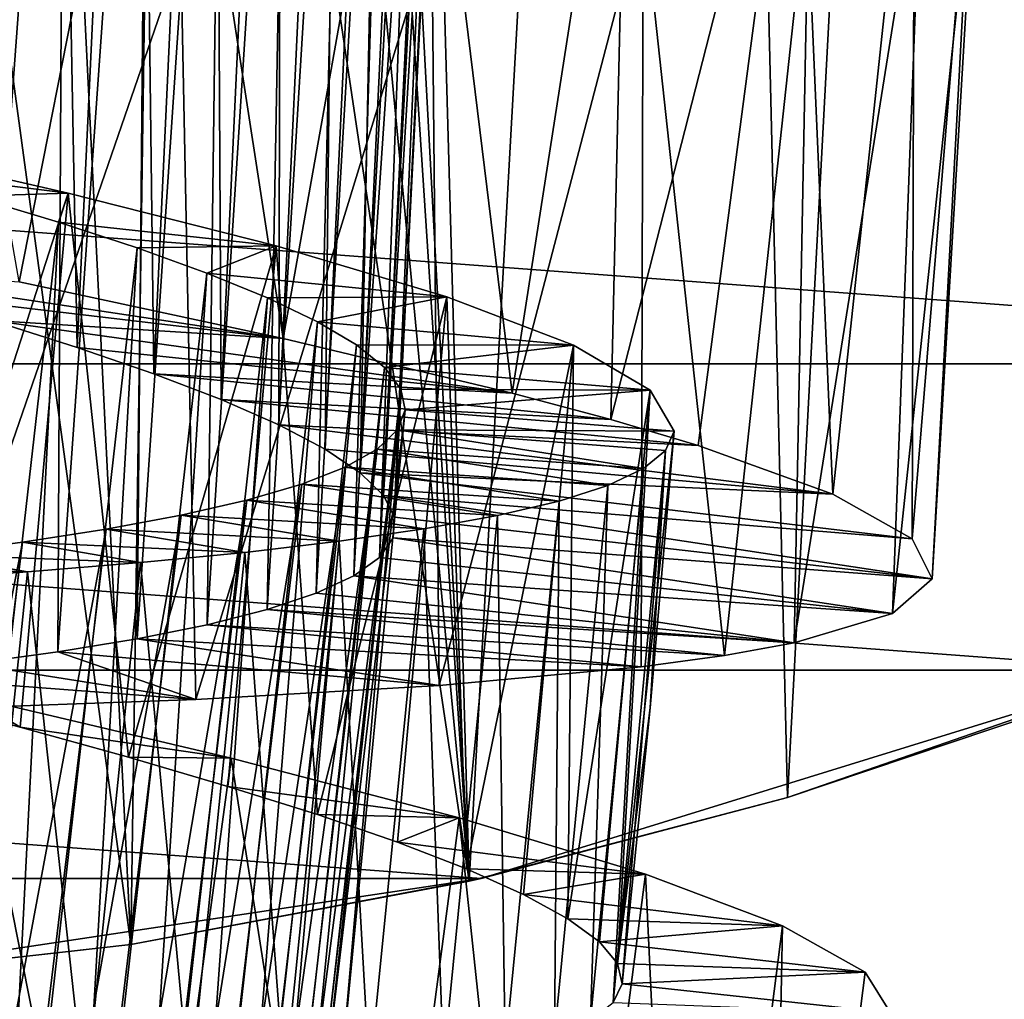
# Model space of a CAD drawing. Header units: millimetres. Extents: x -223 to 138, y -45 to 391.
# Tile 199 of 256: x -172.38 to -168, y 128.99 to 133.34. Entities that reach past the tile are written whole.
import ezdxf

# ---------------------------------------------------------------- set-up
doc = ezdxf.new("R2010")
doc.units = ezdxf.units.MM
doc.header["$LTSCALE"] = 65.185185
for name, color, linetype in [('564', 7, 'CONTINUOUS'), ('568', 7, 'CONTINUOUS'), ('571', 7, 'CONTINUOUS'), ('599', 7, 'CONTINUOUS'), ('618', 7, 'CONTINUOUS'), ('619', 7, 'CONTINUOUS'), ('620', 7, 'CONTINUOUS'), ('625', 7, 'CONTINUOUS'), ('626', 7, 'CONTINUOUS'), ('627', 7, 'CONTINUOUS'), ('628', 7, 'CONTINUOUS'), ('629', 7, 'CONTINUOUS'), ('630', 7, 'CONTINUOUS')]:
    doc.layers.add(name, color=color, linetype=linetype)

msp = doc.modelspace()

# ---------------------------------------------------------------- linework, layer by layer
at = {"layer": '564', "color": 7, "linetype": 'CONTINUOUS', "true_color": 0xaaaaaa}
for points in [[(-185.5002, 131.8136, -73.5), (-188.0935, 133.5817, -73.5), (-164.4998, 131.8136, -73.5), (-185.5002, 131.8136, -73.5)], [(-164.4998, 131.8136, -73.5), (-188.0935, 133.5817, -73.5), (-161.9065, 133.5817, -73.5), (-164.4998, 131.8136, -73.5)], [(-182.6723, 130.4517, -73.5), (-185.5002, 131.8136, -73.5), (-167.3277, 130.4517, -73.5), (-182.6723, 130.4517, -73.5)], [(-167.3277, 130.4517, -73.5), (-185.5002, 131.8136, -73.5), (-164.4998, 131.8136, -73.5), (-167.3277, 130.4517, -73.5)], [(-179.673, 129.5265, -73.5), (-182.6723, 130.4517, -73.5), (-170.327, 129.5265, -73.5), (-179.673, 129.5265, -73.5)], [(-170.327, 129.5265, -73.5), (-182.6723, 130.4517, -73.5), (-167.3277, 130.4517, -73.5), (-170.327, 129.5265, -73.5)], [(-173.4306, 129.0587, -73.5), (-179.673, 129.5265, -73.5), (-170.327, 129.5265, -73.5), (-173.4306, 129.0587, -73.5)]]:
    msp.add_3dface(points, dxfattribs=at)
at = {"layer": '568', "color": 7, "linetype": 'CONTINUOUS', "true_color": 0xaaaaaa}
for points in [[(-170.327, 129.5265, -73.5), (-167.3277, 130.4517, -73.5), (-168.9639, 129.8862, -47.9942), (-170.327, 129.5265, -73.5)], [(-168.9639, 129.8862, -47.9942), (-167.3277, 130.4517, -73.5), (-167.6936, 130.312, -46.8645), (-168.9639, 129.8862, -47.9942)], [(-170.3808, 129.5143, -48.8804), (-170.327, 129.5265, -73.5), (-168.9639, 129.8862, -47.9942), (-170.3808, 129.5143, -48.8804)], [(-173.4306, 129.0587, -73.5), (-170.327, 129.5265, -73.5), (-171.8846, 129.2324, -49.507), (-173.4306, 129.0587, -73.5)], [(-171.8846, 129.2324, -49.507), (-170.327, 129.5265, -73.5), (-170.3808, 129.5143, -48.8804), (-171.8846, 129.2324, -49.507)], [(-173.4332, 129.0585, -49.8776), (-173.4306, 129.0587, -73.5), (-171.8846, 129.2324, -49.507), (-173.4332, 129.0585, -49.8776)]]:
    msp.add_3dface(points, dxfattribs=at)
at = {"layer": '571', "color": 7, "linetype": 'CONTINUOUS', "true_color": 0xaaaaaa}
for points in [[(-170.3808, 129.5143, -48.8804), (-170.8841, 147.3721, -49.5), (-171, 141, -49.4164), (-170.3808, 129.5143, -48.8804)], [(-170.8841, 147.3721, -49.5), (-170.3808, 129.5143, -48.8804), (-169.383, 147.3721, -48.6971), (-170.8841, 147.3721, -49.5)], [(-170.3808, 129.5143, -48.8804), (-168.9639, 129.8862, -47.9942), (-169.383, 147.3721, -48.6971), (-170.3808, 129.5143, -48.8804)], [(-169.383, 147.3721, -48.6971), (-168.9639, 129.8862, -47.9942), (-168.0337, 147.3721, -47.6591), (-169.383, 147.3721, -48.6971)], [(-168.9639, 129.8862, -47.9942), (-167.6936, 130.312, -46.8645), (-168.0337, 147.3721, -47.6591), (-168.9639, 129.8862, -47.9942)], [(-168.0337, 147.3721, -47.6591), (-167.6936, 130.312, -46.8645), (-166.8728, 147.3721, -46.4141), (-168.0337, 147.3721, -47.6591)], [(-170.3808, 129.5143, -48.8804), (-171, 141, -49.4164), (-171.0819, 140.1945, -49.434), (-170.3808, 129.5143, -48.8804)], [(-171.3303, 139.4085, -49.5172), (-170.3808, 129.5143, -48.8804), (-171.0819, 140.1945, -49.434), (-171.3303, 139.4085, -49.5172)], [(-171.7474, 138.6718, -49.6527), (-170.3808, 129.5143, -48.8804), (-171.3303, 139.4085, -49.5172), (-171.7474, 138.6718, -49.6527)], [(-172.3207, 138.0299, -49.8145), (-171.8846, 129.2324, -49.507), (-171.7474, 138.6718, -49.6527), (-172.3207, 138.0299, -49.8145)], [(-171.8846, 129.2324, -49.507), (-170.3808, 129.5143, -48.8804), (-171.7474, 138.6718, -49.6527), (-171.8846, 129.2324, -49.507)], [(-173.0147, 137.5274, -49.9682), (-171.8846, 129.2324, -49.507), (-172.3207, 138.0299, -49.8145), (-173.0147, 137.5274, -49.9682)], [(-173.4332, 129.0585, -49.8776), (-171.8846, 129.2324, -49.507), (-173.0147, 137.5274, -49.9682), (-173.4332, 129.0585, -49.8776)]]:
    msp.add_3dface(points, dxfattribs=at)
at = {"layer": '599', "color": 7, "linetype": 'CONTINUOUS', "true_color": 0xaaaaaa}
msp.add_3dface([(-169.6992, 129.058, -40), (-169.7392, 128.9743, -39.4063), (-168.5062, 128.9287, -40), (-169.6992, 129.058, -40)], dxfattribs=at)
at = {"layer": '618', "color": 7, "linetype": 'CONTINUOUS', "true_color": 0xaaaaaa}
for points in [[(-170.9448, 128.7143, -40), (-171.3645, 125.7447, -39.5005), (-170.665, 131.6088, -40), (-170.9448, 128.7143, -40)], [(-170.665, 131.6088, -40), (-171.3645, 125.7447, -39.5005), (-170.6996, 131.5197, -39.5005), (-170.665, 131.6088, -40)], [(-171.3645, 125.7447, -39.5005), (-171.4595, 125.6658, -39.0034), (-170.6996, 131.5197, -39.5005), (-171.3645, 125.7447, -39.5005)], [(-170.6996, 131.5197, -39.5005), (-171.4595, 125.6658, -39.0034), (-170.7889, 131.4345, -39.0034), (-170.6996, 131.5197, -39.5005)], [(-171.4595, 125.6658, -39.0034), (-171.6071, 125.5953, -38.5195), (-170.7889, 131.4345, -39.0034), (-171.4595, 125.6658, -39.0034)], [(-170.7889, 131.4345, -39.0034), (-171.6071, 125.5953, -38.5195), (-170.9313, 131.3541, -38.5195), (-170.7889, 131.4345, -39.0034)], [(-171.6071, 125.5953, -38.5195), (-171.8054, 125.5333, -38.0549), (-170.9313, 131.3541, -38.5195), (-171.6071, 125.5953, -38.5195)], [(-170.9313, 131.3541, -38.5195), (-171.8054, 125.5333, -38.0549), (-171.1249, 131.2786, -38.0549), (-170.9313, 131.3541, -38.5195)], [(-171.8054, 125.5333, -38.0549), (-172.0538, 125.4791, -37.6119), (-171.1249, 131.2786, -38.0549), (-171.8054, 125.5333, -38.0549)], [(-171.1249, 131.2786, -38.0549), (-172.0538, 125.4791, -37.6119), (-171.369, 131.2075, -37.6119), (-171.1249, 131.2786, -38.0549)], [(-172.0538, 125.4791, -37.6119), (-172.3492, 125.4325, -37.1962), (-171.369, 131.2075, -37.6119), (-172.0538, 125.4791, -37.6119)], [(-171.369, 131.2075, -37.6119), (-172.3492, 125.4325, -37.1962), (-171.6605, 131.1407, -37.1962), (-171.369, 131.2075, -37.6119)], [(-172.3492, 125.4325, -37.1962), (-172.6863, 125.3934, -36.8154), (-171.6605, 131.1407, -37.1962), (-172.3492, 125.4325, -37.1962)], [(-171.6605, 131.1407, -37.1962), (-172.6863, 125.3934, -36.8154), (-171.9942, 131.0785, -36.8154), (-171.6605, 131.1407, -37.1962)], [(-172.6863, 125.3934, -36.8154), (-173.0622, 125.3613, -36.4732), (-171.9942, 131.0785, -36.8154), (-172.6863, 125.3934, -36.8154)], [(-171.9942, 131.0785, -36.8154), (-173.0622, 125.3613, -36.4732), (-172.367, 131.0206, -36.4732), (-171.9942, 131.0785, -36.8154)], [(-173.0622, 125.3613, -36.4732), (-173.4745, 125.3354, -36.1718), (-172.367, 131.0206, -36.4732), (-173.0622, 125.3613, -36.4732)], [(-172.367, 131.0206, -36.4732), (-173.4745, 125.3354, -36.1718), (-172.7765, 130.9665, -36.1718), (-172.367, 131.0206, -36.4732)]]:
    msp.add_3dface(points, dxfattribs=at)
at = {"layer": '619', "color": 7, "linetype": 'CONTINUOUS', "true_color": 0xaaaaaa}
for points in [[(-170.665, 131.6088, -40), (-170.6996, 131.5197, -39.5005), (-169.4688, 131.5139, -40), (-170.665, 131.6088, -40)], [(-170.6996, 131.5197, -39.5005), (-170.7889, 131.4345, -39.0034), (-169.6053, 131.3487, -38.8146), (-170.6996, 131.5197, -39.5005)], [(-169.4688, 131.5139, -40), (-170.6996, 131.5197, -39.5005), (-169.5063, 131.4291, -39.4063), (-169.4688, 131.5139, -40)], [(-169.5063, 131.4291, -39.4063), (-170.6996, 131.5197, -39.5005), (-169.6053, 131.3487, -38.8146), (-169.5063, 131.4291, -39.4063)], [(-170.7889, 131.4345, -39.0034), (-170.9313, 131.3541, -38.5195), (-169.764, 131.2736, -38.2362), (-170.7889, 131.4345, -39.0034)], [(-169.6053, 131.3487, -38.8146), (-170.7889, 131.4345, -39.0034), (-169.764, 131.2736, -38.2362), (-169.6053, 131.3487, -38.8146)], [(-170.9313, 131.3541, -38.5195), (-171.1249, 131.2786, -38.0549), (-169.9804, 131.2039, -37.6788), (-170.9313, 131.3541, -38.5195)], [(-169.764, 131.2736, -38.2362), (-170.9313, 131.3541, -38.5195), (-169.9804, 131.2039, -37.6788), (-169.764, 131.2736, -38.2362)], [(-171.1249, 131.2786, -38.0549), (-171.369, 131.2075, -37.6119), (-170.2535, 131.1394, -37.1453), (-171.1249, 131.2786, -38.0549)], [(-169.9804, 131.2039, -37.6788), (-171.1249, 131.2786, -38.0549), (-170.2535, 131.1394, -37.1453), (-169.9804, 131.2039, -37.6788)], [(-171.369, 131.2075, -37.6119), (-171.6605, 131.1407, -37.1962), (-170.5812, 131.0797, -36.6398), (-171.369, 131.2075, -37.6119)], [(-170.2535, 131.1394, -37.1453), (-171.369, 131.2075, -37.6119), (-170.5812, 131.0797, -36.6398), (-170.2535, 131.1394, -37.1453)], [(-171.6605, 131.1407, -37.1962), (-171.9942, 131.0785, -36.8154), (-170.9578, 131.0251, -36.1712), (-171.6605, 131.1407, -37.1962)], [(-170.5812, 131.0797, -36.6398), (-171.6605, 131.1407, -37.1962), (-170.9578, 131.0251, -36.1712), (-170.5812, 131.0797, -36.6398)], [(-171.9942, 131.0785, -36.8154), (-172.367, 131.0206, -36.4732), (-171.3782, 130.9756, -35.7455), (-171.9942, 131.0785, -36.8154)], [(-170.9578, 131.0251, -36.1712), (-171.9942, 131.0785, -36.8154), (-171.3782, 130.9756, -35.7455), (-170.9578, 131.0251, -36.1712)], [(-172.367, 131.0206, -36.4732), (-172.7765, 130.9665, -36.1718), (-171.8416, 130.9305, -35.3636), (-172.367, 131.0206, -36.4732)], [(-171.3782, 130.9756, -35.7455), (-172.367, 131.0206, -36.4732), (-171.8416, 130.9305, -35.3636), (-171.3782, 130.9756, -35.7455)], [(-172.7765, 130.9665, -36.1718), (-173.2164, 130.9159, -35.9159), (-172.3444, 130.8894, -35.0288), (-172.7765, 130.9665, -36.1718)], [(-171.8416, 130.9305, -35.3636), (-172.7765, 130.9665, -36.1718), (-172.3444, 130.8894, -35.0288), (-171.8416, 130.9305, -35.3636)], [(-172.3444, 130.8894, -35.0288), (-173.2164, 130.9159, -35.9159), (-172.8767, 130.8523, -34.7478), (-172.3444, 130.8894, -35.0288)]]:
    msp.add_3dface(points, dxfattribs=at)
at = {"layer": '620', "color": 7, "linetype": 'CONTINUOUS', "true_color": 0xaaaaaa}
for points in [[(-169.4688, 131.5139, -40), (-169.5063, 131.4291, -39.4063), (-169.5752, 130.2851, -40), (-169.4688, 131.5139, -40)], [(-169.7392, 128.9743, -39.4063), (-169.6992, 129.058, -40), (-169.5063, 131.4291, -39.4063), (-169.7392, 128.9743, -39.4063)], [(-169.7392, 128.9743, -39.4063), (-169.5063, 131.4291, -39.4063), (-169.6053, 131.3487, -38.8146), (-169.7392, 128.9743, -39.4063)], [(-169.5063, 131.4291, -39.4063), (-169.6992, 129.058, -40), (-169.5752, 130.2851, -40), (-169.5063, 131.4291, -39.4063)], [(-169.8404, 128.8968, -38.8146), (-169.7392, 128.9743, -39.4063), (-169.6053, 131.3487, -38.8146), (-169.8404, 128.8968, -38.8146)], [(-169.8404, 128.8968, -38.8146), (-169.6053, 131.3487, -38.8146), (-169.764, 131.2736, -38.2362), (-169.8404, 128.8968, -38.8146)], [(-170.0012, 128.8263, -38.2362), (-169.8404, 128.8968, -38.8146), (-169.764, 131.2736, -38.2362), (-170.0012, 128.8263, -38.2362)], [(-170.0012, 128.8263, -38.2362), (-169.764, 131.2736, -38.2362), (-169.9804, 131.2039, -37.6788), (-170.0012, 128.8263, -38.2362)], [(-170.2195, 128.7629, -37.6788), (-169.9804, 131.2039, -37.6788), (-170.2535, 131.1394, -37.1453), (-170.2195, 128.7629, -37.6788)], [(-170.2195, 128.7629, -37.6788), (-170.0012, 128.8263, -38.2362), (-169.9804, 131.2039, -37.6788), (-170.2195, 128.7629, -37.6788)], [(-170.4943, 128.7062, -37.1453), (-170.2535, 131.1394, -37.1453), (-170.5812, 131.0797, -36.6398), (-170.4943, 128.7062, -37.1453)], [(-170.4943, 128.7062, -37.1453), (-170.2195, 128.7629, -37.6788), (-170.2535, 131.1394, -37.1453), (-170.4943, 128.7062, -37.1453)], [(-170.8236, 128.656, -36.6398), (-170.5812, 131.0797, -36.6398), (-170.9578, 131.0251, -36.1712), (-170.8236, 128.656, -36.6398)], [(-170.8236, 128.656, -36.6398), (-170.4943, 128.7062, -37.1453), (-170.5812, 131.0797, -36.6398), (-170.8236, 128.656, -36.6398)], [(-171.2017, 128.6122, -36.1712), (-170.9578, 131.0251, -36.1712), (-171.3782, 130.9756, -35.7455), (-171.2017, 128.6122, -36.1712)], [(-171.2017, 128.6122, -36.1712), (-170.8236, 128.656, -36.6398), (-170.9578, 131.0251, -36.1712), (-171.2017, 128.6122, -36.1712)], [(-171.6233, 128.5748, -35.7455), (-171.3782, 130.9756, -35.7455), (-171.8416, 130.9305, -35.3636), (-171.6233, 128.5748, -35.7455)], [(-171.6233, 128.5748, -35.7455), (-171.2017, 128.6122, -36.1712), (-171.3782, 130.9756, -35.7455), (-171.6233, 128.5748, -35.7455)], [(-172.0878, 128.543, -35.3636), (-171.8416, 130.9305, -35.3636), (-172.3444, 130.8894, -35.0288), (-172.0878, 128.543, -35.3636)], [(-172.0878, 128.543, -35.3636), (-171.6233, 128.5748, -35.7455), (-171.8416, 130.9305, -35.3636), (-172.0878, 128.543, -35.3636)], [(-172.5916, 128.5164, -35.0288), (-172.3444, 130.8894, -35.0288), (-172.8767, 130.8523, -34.7478), (-172.5916, 128.5164, -35.0288)], [(-172.5916, 128.5164, -35.0288), (-172.0878, 128.543, -35.3636), (-172.3444, 130.8894, -35.0288), (-172.5916, 128.5164, -35.0288)]]:
    msp.add_3dface(points, dxfattribs=at)
at = {"layer": '625', "color": 7, "linetype": 'CONTINUOUS', "true_color": 0xaaaaaa}
for points in [[(-172.9146, 132.1278, -43.9735), (-173.3534, 132.2499, -44.2025), (-171.2076, 131.927, -45.7199), (-172.9146, 132.1278, -43.9735)], [(-171.2076, 131.927, -45.7199), (-173.3534, 132.2499, -44.2025), (-172.382, 132.1782, -46.396), (-171.2076, 131.927, -45.7199)], [(-172.5015, 132.0062, -43.6959), (-172.9146, 132.1278, -43.9735), (-171.2076, 131.927, -45.7199), (-172.5015, 132.0062, -43.6959)], [(-172.123, 131.8868, -43.3757), (-172.5015, 132.0062, -43.6959), (-170.1887, 131.6836, -44.8275), (-172.123, 131.8868, -43.3757)], [(-170.1887, 131.6836, -44.8275), (-172.5015, 132.0062, -43.6959), (-171.2076, 131.927, -45.7199), (-170.1887, 131.6836, -44.8275)], [(-171.783, 131.7698, -43.0163), (-172.123, 131.8868, -43.3757), (-170.1887, 131.6836, -44.8275), (-171.783, 131.7698, -43.0163)], [(-171.4825, 131.6547, -42.6188), (-171.783, 131.7698, -43.0163), (-169.75, 131.566, -44.3097), (-171.4825, 131.6547, -42.6188)], [(-169.75, 131.566, -44.3097), (-171.783, 131.7698, -43.0163), (-170.1887, 131.6836, -44.8275), (-169.75, 131.566, -44.3097)], [(-171.2268, 131.5425, -42.1896), (-171.4825, 131.6547, -42.6188), (-169.3621, 131.4512, -43.7483), (-171.2268, 131.5425, -42.1896)], [(-169.3621, 131.4512, -43.7483), (-171.4825, 131.6547, -42.6188), (-169.75, 131.566, -44.3097), (-169.3621, 131.4512, -43.7483)], [(-171.0204, 131.4341, -41.7362), (-171.2268, 131.5425, -42.1896), (-168.7622, 131.2346, -42.5302), (-171.0204, 131.4341, -41.7362)], [(-168.7622, 131.2346, -42.5302), (-171.2268, 131.5425, -42.1896), (-169.3621, 131.4512, -43.7483), (-168.7622, 131.2346, -42.5302)], [(-170.8649, 131.3294, -41.2617), (-171.0204, 131.4341, -41.7362), (-168.7622, 131.2346, -42.5302), (-170.8649, 131.3294, -41.2617)], [(-170.7615, 131.2283, -40.7701), (-170.8649, 131.3294, -41.2617), (-168.4104, 131.036, -41.2123), (-170.7615, 131.2283, -40.7701)], [(-168.4104, 131.036, -41.2123), (-170.8649, 131.3294, -41.2617), (-168.7622, 131.2346, -42.5302), (-168.4104, 131.036, -41.2123)], [(-170.7123, 131.1318, -40.2702), (-170.7615, 131.2283, -40.7701), (-168.3205, 130.8587, -39.8498), (-170.7123, 131.1318, -40.2702)], [(-168.3205, 130.8587, -39.8498), (-170.7615, 131.2283, -40.7701), (-168.4104, 131.036, -41.2123), (-168.3205, 130.8587, -39.8498)], [(-170.718, 131.0402, -39.7689), (-170.7123, 131.1318, -40.2702), (-168.3205, 130.8587, -39.8498), (-170.718, 131.0402, -39.7689)], [(-170.7786, 130.9531, -39.2689), (-170.718, 131.0402, -39.7689), (-168.4979, 130.7042, -38.4912), (-170.7786, 130.9531, -39.2689)], [(-168.4979, 130.7042, -38.4912), (-170.718, 131.0402, -39.7689), (-168.3205, 130.8587, -39.8498), (-168.4979, 130.7042, -38.4912)], [(-170.8935, 130.8707, -38.7761), (-170.7786, 130.9531, -39.2689), (-168.4979, 130.7042, -38.4912), (-170.8935, 130.8707, -38.7761)], [(-171.0604, 130.7936, -38.3006), (-170.8935, 130.8707, -38.7761), (-168.934, 130.5738, -37.192), (-171.0604, 130.7936, -38.3006)], [(-168.934, 130.5738, -37.192), (-170.8935, 130.8707, -38.7761), (-168.4979, 130.7042, -38.4912), (-168.934, 130.5738, -37.192)], [(-171.2779, 130.7216, -37.8461), (-171.0604, 130.7936, -38.3006), (-168.934, 130.5738, -37.192), (-171.2779, 130.7216, -37.8461)], [(-171.5451, 130.6541, -37.4147), (-171.2779, 130.7216, -37.8461), (-169.245, 130.5177, -36.5801), (-171.5451, 130.6541, -37.4147)], [(-169.245, 130.5177, -36.5801), (-171.2779, 130.7216, -37.8461), (-168.934, 130.5738, -37.192), (-169.245, 130.5177, -36.5801)], [(-171.8573, 130.5914, -37.0144), (-171.5451, 130.6541, -37.4147), (-169.6158, 130.4673, -35.9981), (-171.8573, 130.5914, -37.0144)], [(-169.6158, 130.4673, -35.9981), (-171.5451, 130.6541, -37.4147), (-169.245, 130.5177, -36.5801), (-169.6158, 130.4673, -35.9981)], [(-172.2094, 130.5335, -36.6517), (-171.8573, 130.5914, -37.0144), (-170.5129, 130.384, -34.9594), (-172.2094, 130.5335, -36.6517)], [(-170.5129, 130.384, -34.9594), (-171.8573, 130.5914, -37.0144), (-169.6158, 130.4673, -35.9981), (-170.5129, 130.384, -34.9594)], [(-172.6001, 130.4799, -36.3279), (-172.2094, 130.5335, -36.6517), (-171.5966, 130.3217, -34.1115), (-172.6001, 130.4799, -36.3279)], [(-171.5966, 130.3217, -34.1115), (-172.2094, 130.5335, -36.6517), (-170.5129, 130.384, -34.9594), (-171.5966, 130.3217, -34.1115)], [(-173.0255, 130.43, -36.0467), (-172.6001, 130.4799, -36.3279), (-171.5966, 130.3217, -34.1115), (-173.0255, 130.43, -36.0467)], [(-172.823, 130.2777, -33.488), (-173.0255, 130.43, -36.0467), (-171.5966, 130.3217, -34.1115), (-172.823, 130.2777, -33.488)]]:
    msp.add_3dface(points, dxfattribs=at)
at = {"layer": '626', "color": 7, "linetype": 'CONTINUOUS', "true_color": 0xaaaaaa}
for points in [[(-172.3766, 130.1979, -44.9515), (-172.6032, 130.3353, -46.4239), (-172.8877, 130.3325, -45.2344), (-172.3766, 130.1979, -44.9515)], [(-171.4394, 130.0601, -45.7676), (-172.6032, 130.3353, -46.4239), (-172.3766, 130.1979, -44.9515), (-171.4394, 130.0601, -45.7676)], [(-171.8954, 130.065, -44.6158), (-171.4394, 130.0601, -45.7676), (-172.3766, 130.1979, -44.9515), (-171.8954, 130.065, -44.6158)], [(-171.4536, 129.9355, -44.2339), (-171.4394, 130.0601, -45.7676), (-171.8954, 130.065, -44.6158), (-171.4536, 129.9355, -44.2339)], [(-170.4245, 129.7955, -44.8969), (-171.4394, 130.0601, -45.7676), (-171.4536, 129.9355, -44.2339), (-170.4245, 129.7955, -44.8969)], [(-171.0544, 129.8097, -43.8089), (-170.4245, 129.7955, -44.8969), (-171.4536, 129.9355, -44.2339), (-171.0544, 129.8097, -43.8089)], [(-170.6987, 129.6869, -43.3416), (-170.4245, 129.7955, -44.8969), (-171.0544, 129.8097, -43.8089), (-170.6987, 129.6869, -43.3416)], [(-169.5965, 129.5459, -43.8419), (-170.4245, 129.7955, -44.8969), (-170.6987, 129.6869, -43.3416), (-169.5965, 129.5459, -43.8419)], [(-170.3916, 129.5682, -42.8382), (-169.5965, 129.5459, -43.8419), (-170.6987, 129.6869, -43.3416), (-170.3916, 129.5682, -42.8382)], [(-170.1385, 129.4549, -42.3074), (-169.5965, 129.5459, -43.8419), (-170.3916, 129.5682, -42.8382), (-170.1385, 129.4549, -42.3074)], [(-168.9865, 129.3159, -42.6441), (-169.5965, 129.5459, -43.8419), (-170.1385, 129.4549, -42.3074), (-168.9865, 129.3159, -42.6441)], [(-169.9413, 129.347, -41.753), (-168.9865, 129.3159, -42.6441), (-170.1385, 129.4549, -42.3074), (-169.9413, 129.347, -41.753)], [(-169.8012, 129.2444, -41.178), (-168.9865, 129.3159, -42.6441), (-169.9413, 129.347, -41.753), (-169.8012, 129.2444, -41.178)], [(-168.6187, 129.1092, -41.3463), (-168.9865, 129.3159, -42.6441), (-169.8012, 129.2444, -41.178), (-168.6187, 129.1092, -41.3463)], [(-169.72, 129.1477, -40.5899), (-168.6187, 129.1092, -41.3463), (-169.8012, 129.2444, -41.178), (-169.72, 129.1477, -40.5899)], [(-169.6992, 129.058, -40), (-168.6187, 129.1092, -41.3463), (-169.72, 129.1477, -40.5899), (-169.6992, 129.058, -40)], [(-169.6992, 129.058, -40), (-168.5062, 128.9287, -40), (-168.6187, 129.1092, -41.3463), (-169.6992, 129.058, -40)]]:
    msp.add_3dface(points, dxfattribs=at)
at = {"layer": '627', "color": 7, "linetype": 'CONTINUOUS', "true_color": 0xaaaaaa}
for points in [[(-172.382, 132.1782, -46.396), (-172.9842, 135.6113, -46.6898), (-171.7443, 135.4105, -46.1699), (-172.382, 132.1782, -46.396)], [(-171.2076, 131.927, -45.7199), (-172.382, 132.1782, -46.396), (-171.7443, 135.4105, -46.1699), (-171.2076, 131.927, -45.7199)], [(-171.2076, 131.927, -45.7199), (-171.7443, 135.4105, -46.1699), (-170.6218, 135.2082, -45.4156), (-171.2076, 131.927, -45.7199)], [(-170.1887, 131.6836, -44.8275), (-171.2076, 131.927, -45.7199), (-170.6218, 135.2082, -45.4156), (-170.1887, 131.6836, -44.8275)], [(-170.1887, 131.6836, -44.8275), (-170.6218, 135.2082, -45.4156), (-169.6718, 135.0093, -44.4639), (-170.1887, 131.6836, -44.8275)], [(-169.75, 131.566, -44.3097), (-170.1887, 131.6836, -44.8275), (-169.6718, 135.0093, -44.4639), (-169.75, 131.566, -44.3097)], [(-169.75, 131.566, -44.3097), (-169.6718, 135.0093, -44.4639), (-168.9188, 134.8137, -43.3395), (-169.75, 131.566, -44.3097)], [(-169.3621, 131.4512, -43.7483), (-169.75, 131.566, -44.3097), (-168.9188, 134.8137, -43.3395), (-169.3621, 131.4512, -43.7483)], [(-168.7622, 131.2346, -42.5302), (-169.3621, 131.4512, -43.7483), (-168.9188, 134.8137, -43.3395), (-168.7622, 131.2346, -42.5302)], [(-168.7622, 131.2346, -42.5302), (-168.9188, 134.8137, -43.3395), (-168.3992, 134.6259, -42.0956), (-168.7622, 131.2346, -42.5302)], [(-168.4104, 131.036, -41.2123), (-168.7622, 131.2346, -42.5302), (-168.3992, 134.6259, -42.0956), (-168.4104, 131.036, -41.2123)], [(-168.4104, 131.036, -41.2123), (-168.3992, 134.6259, -42.0956), (-168.1279, 134.4462, -40.767), (-168.4104, 131.036, -41.2123)], [(-168.3205, 130.8587, -39.8498), (-168.4104, 131.036, -41.2123), (-168.1279, 134.4462, -40.767), (-168.3205, 130.8587, -39.8498)], [(-168.3205, 130.8587, -39.8498), (-168.1279, 134.4462, -40.767), (-168.1174, 134.2786, -39.4182), (-168.3205, 130.8587, -39.8498)], [(-168.4979, 130.7042, -38.4912), (-168.3205, 130.8587, -39.8498), (-168.1174, 134.2786, -39.4182), (-168.4979, 130.7042, -38.4912)], [(-168.4979, 130.7042, -38.4912), (-168.1174, 134.2786, -39.4182), (-168.3687, 134.1225, -38.0828), (-168.4979, 130.7042, -38.4912)], [(-168.934, 130.5738, -37.192), (-168.4979, 130.7042, -38.4912), (-168.3687, 134.1225, -38.0828), (-168.934, 130.5738, -37.192)], [(-168.934, 130.5738, -37.192), (-168.3687, 134.1225, -38.0828), (-168.8696, 133.9806, -36.8256), (-168.934, 130.5738, -37.192)], [(-169.245, 130.5177, -36.5801), (-168.8696, 133.9806, -36.8256), (-169.607, 133.8523, -35.6815), (-169.245, 130.5177, -36.5801)], [(-169.245, 130.5177, -36.5801), (-168.934, 130.5738, -37.192), (-168.8696, 133.9806, -36.8256), (-169.245, 130.5177, -36.5801)], [(-170.5129, 130.384, -34.9594), (-169.607, 133.8523, -35.6815), (-170.5463, 133.7383, -34.7037), (-170.5129, 130.384, -34.9594)], [(-170.5129, 130.384, -34.9594), (-169.6158, 130.4673, -35.9981), (-169.607, 133.8523, -35.6815), (-170.5129, 130.384, -34.9594)], [(-169.6158, 130.4673, -35.9981), (-169.245, 130.5177, -36.5801), (-169.607, 133.8523, -35.6815), (-169.6158, 130.4673, -35.9981)], [(-171.5966, 130.3217, -34.1115), (-170.5463, 133.7383, -34.7037), (-171.6621, 133.6371, -33.92), (-171.5966, 130.3217, -34.1115)], [(-171.5966, 130.3217, -34.1115), (-170.5129, 130.384, -34.9594), (-170.5463, 133.7383, -34.7037), (-171.5966, 130.3217, -34.1115)], [(-172.823, 130.2777, -33.488), (-171.6621, 133.6371, -33.92), (-172.8998, 133.5482, -33.3674), (-172.823, 130.2777, -33.488)], [(-172.823, 130.2777, -33.488), (-171.5966, 130.3217, -34.1115), (-171.6621, 133.6371, -33.92), (-172.823, 130.2777, -33.488)], [(-171.8905, 126.741, -45.806), (-173.0599, 127.0661, -46.4556), (-172.6032, 130.3353, -46.4239), (-171.8905, 126.741, -45.806)], [(-171.8905, 126.741, -45.806), (-172.6032, 130.3353, -46.4239), (-171.4394, 130.0601, -45.7676), (-171.8905, 126.741, -45.806)], [(-170.8689, 126.432, -44.9354), (-171.8905, 126.741, -45.806), (-171.4394, 130.0601, -45.7676), (-170.8689, 126.432, -44.9354)], [(-170.8689, 126.432, -44.9354), (-171.4394, 130.0601, -45.7676), (-170.4245, 129.7955, -44.8969), (-170.8689, 126.432, -44.9354)], [(-170.0365, 126.1458, -43.8759), (-170.8689, 126.432, -44.9354), (-170.4245, 129.7955, -44.8969), (-170.0365, 126.1458, -43.8759)], [(-170.0365, 126.1458, -43.8759), (-170.4245, 129.7955, -44.8969), (-169.5965, 129.5459, -43.8419), (-170.0365, 126.1458, -43.8759)], [(-169.4242, 125.8883, -42.6691), (-170.0365, 126.1458, -43.8759), (-169.5965, 129.5459, -43.8419), (-169.4242, 125.8883, -42.6691)], [(-169.4242, 125.8883, -42.6691), (-169.5965, 129.5459, -43.8419), (-168.9865, 129.3159, -42.6441), (-169.4242, 125.8883, -42.6691)], [(-169.0577, 125.6642, -41.3597), (-169.4242, 125.8883, -42.6691), (-168.9865, 129.3159, -42.6441), (-169.0577, 125.6642, -41.3597)], [(-169.0577, 125.6642, -41.3597), (-168.9865, 129.3159, -42.6441), (-168.6187, 129.1092, -41.3463), (-169.0577, 125.6642, -41.3597)], [(-168.5062, 128.9287, -40), (-169.0577, 125.6642, -41.3597), (-168.6187, 129.1092, -41.3463), (-168.5062, 128.9287, -40)]]:
    msp.add_3dface(points, dxfattribs=at)
at = {"layer": '628', "color": 7, "linetype": 'CONTINUOUS', "true_color": 0xaaaaaa}
for points in [[(-172.6443, 137.7727, -43.9497), (-172.5015, 132.0062, -43.6959), (-172.2332, 137.6812, -43.6728), (-172.6443, 137.7727, -43.9497)], [(-172.5015, 132.0062, -43.6959), (-172.123, 131.8868, -43.3757), (-172.2332, 137.6812, -43.6728), (-172.5015, 132.0062, -43.6959)], [(-172.2332, 137.6812, -43.6728), (-172.123, 131.8868, -43.3757), (-171.8557, 137.5895, -43.3547), (-172.2332, 137.6812, -43.6728)], [(-172.123, 131.8868, -43.3757), (-171.783, 131.7698, -43.0163), (-171.8557, 137.5895, -43.3547), (-172.123, 131.8868, -43.3757)], [(-171.8557, 137.5895, -43.3547), (-171.783, 131.7698, -43.0163), (-171.5153, 137.4974, -42.9982), (-171.8557, 137.5895, -43.3547)], [(-171.783, 131.7698, -43.0163), (-171.4825, 131.6547, -42.6188), (-171.5153, 137.4974, -42.9982), (-171.783, 131.7698, -43.0163)], [(-171.5153, 137.4974, -42.9982), (-171.4825, 131.6547, -42.6188), (-171.2142, 137.4047, -42.6055), (-171.5153, 137.4974, -42.9982)], [(-171.4825, 131.6547, -42.6188), (-171.2268, 131.5425, -42.1896), (-171.2142, 137.4047, -42.6055), (-171.4825, 131.6547, -42.6188)], [(-171.2142, 137.4047, -42.6055), (-171.2268, 131.5425, -42.1896), (-170.9567, 137.3118, -42.1824), (-171.2142, 137.4047, -42.6055)], [(-171.2268, 131.5425, -42.1896), (-171.0204, 131.4341, -41.7362), (-170.9567, 137.3118, -42.1824), (-171.2268, 131.5425, -42.1896)], [(-170.9567, 137.3118, -42.1824), (-171.0204, 131.4341, -41.7362), (-170.7471, 137.2193, -41.7359), (-170.9567, 137.3118, -42.1824)], [(-171.0204, 131.4341, -41.7362), (-170.8649, 131.3294, -41.2617), (-170.7471, 137.2193, -41.7359), (-171.0204, 131.4341, -41.7362)], [(-170.7471, 137.2193, -41.7359), (-170.8649, 131.3294, -41.2617), (-170.587, 137.1271, -41.2694), (-170.7471, 137.2193, -41.7359)], [(-170.587, 137.1271, -41.2694), (-170.8649, 131.3294, -41.2617), (-170.4774, 137.0349, -40.786), (-170.587, 137.1271, -41.2694)], [(-170.8649, 131.3294, -41.2617), (-170.7615, 131.2283, -40.7701), (-170.4774, 137.0349, -40.786), (-170.8649, 131.3294, -41.2617)], [(-170.4774, 137.0349, -40.786), (-170.7615, 131.2283, -40.7701), (-170.4204, 136.9434, -40.2945), (-170.4774, 137.0349, -40.786)], [(-170.7615, 131.2283, -40.7701), (-170.7123, 131.1318, -40.2702), (-170.4204, 136.9434, -40.2945), (-170.7615, 131.2283, -40.7701)], [(-170.4204, 136.9434, -40.2945), (-170.7123, 131.1318, -40.2702), (-170.4167, 136.8532, -39.8022), (-170.4204, 136.9434, -40.2945)], [(-170.7123, 131.1318, -40.2702), (-170.718, 131.0402, -39.7689), (-170.4167, 136.8532, -39.8022), (-170.7123, 131.1318, -40.2702)], [(-170.4167, 136.8532, -39.8022), (-170.718, 131.0402, -39.7689), (-170.4662, 136.7637, -39.3106), (-170.4167, 136.8532, -39.8022)], [(-170.718, 131.0402, -39.7689), (-170.7786, 130.9531, -39.2689), (-170.4662, 136.7637, -39.3106), (-170.718, 131.0402, -39.7689)], [(-170.4662, 136.7637, -39.3106), (-170.7786, 130.9531, -39.2689), (-170.5686, 136.6749, -38.8246), (-170.4662, 136.7637, -39.3106)], [(-170.7786, 130.9531, -39.2689), (-170.8935, 130.8707, -38.7761), (-170.5686, 136.6749, -38.8246), (-170.7786, 130.9531, -39.2689)], [(-170.5686, 136.6749, -38.8246), (-170.8935, 130.8707, -38.7761), (-170.7217, 136.5878, -38.3548), (-170.5686, 136.6749, -38.8246)], [(-170.8935, 130.8707, -38.7761), (-171.0604, 130.7936, -38.3006), (-170.7217, 136.5878, -38.3548), (-170.8935, 130.8707, -38.7761)], [(-170.7217, 136.5878, -38.3548), (-171.0604, 130.7936, -38.3006), (-170.9243, 136.5022, -37.9047), (-170.7217, 136.5878, -38.3548)], [(-171.0604, 130.7936, -38.3006), (-171.2779, 130.7216, -37.8461), (-170.9243, 136.5022, -37.9047), (-171.0604, 130.7936, -38.3006)], [(-170.9243, 136.5022, -37.9047), (-171.2779, 130.7216, -37.8461), (-171.1755, 136.4177, -37.4764), (-170.9243, 136.5022, -37.9047)], [(-171.2779, 130.7216, -37.8461), (-171.5451, 130.6541, -37.4147), (-171.1755, 136.4177, -37.4764), (-171.2779, 130.7216, -37.8461)], [(-171.1755, 136.4177, -37.4764), (-171.5451, 130.6541, -37.4147), (-171.4712, 136.3347, -37.0773), (-171.1755, 136.4177, -37.4764)], [(-171.5451, 130.6541, -37.4147), (-171.8573, 130.5914, -37.0144), (-171.4712, 136.3347, -37.0773), (-171.5451, 130.6541, -37.4147)], [(-171.4712, 136.3347, -37.0773), (-171.8573, 130.5914, -37.0144), (-171.8067, 136.2537, -36.7134), (-171.4712, 136.3347, -37.0773)], [(-171.8573, 130.5914, -37.0144), (-172.2094, 130.5335, -36.6517), (-171.8067, 136.2537, -36.7134), (-171.8573, 130.5914, -37.0144)], [(-171.8067, 136.2537, -36.7134), (-172.2094, 130.5335, -36.6517), (-172.1801, 136.1743, -36.3873), (-171.8067, 136.2537, -36.7134)], [(-172.2094, 130.5335, -36.6517), (-172.6001, 130.4799, -36.3279), (-172.1801, 136.1743, -36.3873), (-172.2094, 130.5335, -36.6517)], [(-172.1801, 136.1743, -36.3873), (-172.6001, 130.4799, -36.3279), (-172.5878, 136.0963, -36.1018), (-172.1801, 136.1743, -36.3873)], [(-172.5916, 132.5595, -43.7889), (-172.8517, 126.7882, -43.5285), (-172.2064, 132.4435, -43.4866), (-172.5916, 132.5595, -43.7889)], [(-172.8517, 126.7882, -43.5285), (-172.5011, 126.6477, -43.1863), (-172.2064, 132.4435, -43.4866), (-172.8517, 126.7882, -43.5285)], [(-172.2064, 132.4435, -43.4866), (-172.5011, 126.6477, -43.1863), (-171.8574, 132.3296, -43.1452), (-172.2064, 132.4435, -43.4866)], [(-172.5011, 126.6477, -43.1863), (-172.1896, 126.5119, -42.8054), (-171.8574, 132.3296, -43.1452), (-172.5011, 126.6477, -43.1863)], [(-171.8574, 132.3296, -43.1452), (-172.1896, 126.5119, -42.8054), (-171.5466, 132.2175, -42.7666), (-171.8574, 132.3296, -43.1452)], [(-172.1896, 126.5119, -42.8054), (-171.9203, 126.3811, -42.3896), (-171.5466, 132.2175, -42.7666), (-172.1896, 126.5119, -42.8054)], [(-171.5466, 132.2175, -42.7666), (-171.9203, 126.3811, -42.3896), (-171.2774, 132.1076, -42.3547), (-171.5466, 132.2175, -42.7666)], [(-171.9203, 126.3811, -42.3896), (-171.6982, 126.2567, -41.9464), (-171.2774, 132.1076, -42.3547), (-171.9203, 126.3811, -42.3896)], [(-171.2774, 132.1076, -42.3547), (-171.6982, 126.2567, -41.9464), (-171.0545, 132.0008, -41.917), (-171.2774, 132.1076, -42.3547)], [(-171.6982, 126.2567, -41.9464), (-171.5263, 126.1395, -41.4815), (-171.0545, 132.0008, -41.917), (-171.6982, 126.2567, -41.9464)], [(-171.0545, 132.0008, -41.917), (-171.5263, 126.1395, -41.4815), (-170.8807, 131.8975, -41.4585), (-171.0545, 132.0008, -41.917)], [(-171.5263, 126.1395, -41.4815), (-171.4055, 126.029, -40.9973), (-170.8807, 131.8975, -41.4585), (-171.5263, 126.1395, -41.4815)], [(-170.8807, 131.8975, -41.4585), (-171.4055, 126.029, -40.9973), (-170.7568, 131.7973, -40.9814), (-170.8807, 131.8975, -41.4585)], [(-171.4055, 126.029, -40.9973), (-171.3376, 125.9258, -40.4998), (-170.7568, 131.7973, -40.9814), (-171.4055, 126.029, -40.9973)], [(-170.7568, 131.7973, -40.9814), (-171.3376, 125.9258, -40.4998), (-170.6844, 131.7007, -40.4917), (-170.7568, 131.7973, -40.9814)], [(-171.3376, 125.9258, -40.4998), (-171.3239, 125.8311, -40), (-170.6844, 131.7007, -40.4917), (-171.3376, 125.9258, -40.4998)], [(-171.3239, 125.8311, -40), (-170.9448, 128.7143, -40), (-170.6844, 131.7007, -40.4917), (-171.3239, 125.8311, -40)], [(-170.9448, 128.7143, -40), (-170.665, 131.6088, -40), (-170.6844, 131.7007, -40.4917), (-170.9448, 128.7143, -40)]]:
    msp.add_3dface(points, dxfattribs=at)
at = {"layer": '629', "color": 7, "linetype": 'CONTINUOUS', "true_color": 0xaaaaaa}
for points in [[(-173.2126, 132.8121, -45.4547), (-173.0076, 132.6769, -44.0478), (-172.1633, 132.5729, -44.9425), (-173.2126, 132.8121, -45.4547)], [(-173.0076, 132.6769, -44.0478), (-172.5916, 132.5595, -43.7889), (-172.1633, 132.5729, -44.9425), (-173.0076, 132.6769, -44.0478)], [(-172.5916, 132.5595, -43.7889), (-172.2064, 132.4435, -43.4866), (-172.1633, 132.5729, -44.9425), (-172.5916, 132.5595, -43.7889)], [(-172.1633, 132.5729, -44.9425), (-172.2064, 132.4435, -43.4866), (-171.2379, 132.3379, -44.2246), (-172.1633, 132.5729, -44.9425)], [(-172.2064, 132.4435, -43.4866), (-171.8574, 132.3296, -43.1452), (-171.2379, 132.3379, -44.2246), (-172.2064, 132.4435, -43.4866)], [(-171.8574, 132.3296, -43.1452), (-171.5466, 132.2175, -42.7666), (-171.2379, 132.3379, -44.2246), (-171.8574, 132.3296, -43.1452)], [(-171.2379, 132.3379, -44.2246), (-171.5466, 132.2175, -42.7666), (-170.4799, 132.1118, -43.3329), (-171.2379, 132.3379, -44.2246)], [(-171.5466, 132.2175, -42.7666), (-171.2774, 132.1076, -42.3547), (-170.4799, 132.1118, -43.3329), (-171.5466, 132.2175, -42.7666)], [(-171.2774, 132.1076, -42.3547), (-171.0545, 132.0008, -41.917), (-170.4799, 132.1118, -43.3329), (-171.2774, 132.1076, -42.3547)], [(-170.4799, 132.1118, -43.3329), (-171.0545, 132.0008, -41.917), (-169.9166, 131.8967, -42.3009), (-170.4799, 132.1118, -43.3329)], [(-171.0545, 132.0008, -41.917), (-170.8807, 131.8975, -41.4585), (-169.9166, 131.8967, -42.3009), (-171.0545, 132.0008, -41.917)], [(-170.8807, 131.8975, -41.4585), (-170.7568, 131.7973, -40.9814), (-169.9166, 131.8967, -42.3009), (-170.8807, 131.8975, -41.4585)], [(-169.9166, 131.8967, -42.3009), (-170.7568, 131.7973, -40.9814), (-169.5754, 131.6967, -41.1745), (-169.9166, 131.8967, -42.3009)], [(-170.7568, 131.7973, -40.9814), (-170.6844, 131.7007, -40.4917), (-169.5754, 131.6967, -41.1745), (-170.7568, 131.7973, -40.9814)], [(-170.6844, 131.7007, -40.4917), (-170.665, 131.6088, -40), (-169.5754, 131.6967, -41.1745), (-170.6844, 131.7007, -40.4917)], [(-170.665, 131.6088, -40), (-169.4688, 131.5139, -40), (-169.5754, 131.6967, -41.1745), (-170.665, 131.6088, -40)]]:
    msp.add_3dface(points, dxfattribs=at)
at = {"layer": '630', "color": 7, "linetype": 'CONTINUOUS', "true_color": 0xaaaaaa}
for points in [[(-172.8877, 130.3325, -45.2344), (-173.2126, 132.8121, -45.4547), (-172.1633, 132.5729, -44.9425), (-172.8877, 130.3325, -45.2344)], [(-172.3766, 130.1979, -44.9515), (-172.8877, 130.3325, -45.2344), (-172.1633, 132.5729, -44.9425), (-172.3766, 130.1979, -44.9515)], [(-171.8954, 130.065, -44.6158), (-172.3766, 130.1979, -44.9515), (-172.1633, 132.5729, -44.9425), (-171.8954, 130.065, -44.6158)], [(-171.8954, 130.065, -44.6158), (-172.1633, 132.5729, -44.9425), (-171.2379, 132.3379, -44.2246), (-171.8954, 130.065, -44.6158)], [(-171.4536, 129.9355, -44.2339), (-171.8954, 130.065, -44.6158), (-171.2379, 132.3379, -44.2246), (-171.4536, 129.9355, -44.2339)], [(-171.0544, 129.8097, -43.8089), (-171.4536, 129.9355, -44.2339), (-171.2379, 132.3379, -44.2246), (-171.0544, 129.8097, -43.8089)], [(-171.0544, 129.8097, -43.8089), (-171.2379, 132.3379, -44.2246), (-170.4799, 132.1118, -43.3329), (-171.0544, 129.8097, -43.8089)], [(-170.6987, 129.6869, -43.3416), (-171.0544, 129.8097, -43.8089), (-170.4799, 132.1118, -43.3329), (-170.6987, 129.6869, -43.3416)], [(-170.3916, 129.5682, -42.8382), (-170.6987, 129.6869, -43.3416), (-170.4799, 132.1118, -43.3329), (-170.3916, 129.5682, -42.8382)], [(-170.3916, 129.5682, -42.8382), (-170.4799, 132.1118, -43.3329), (-169.9166, 131.8967, -42.3009), (-170.3916, 129.5682, -42.8382)], [(-170.1385, 129.4549, -42.3074), (-170.3916, 129.5682, -42.8382), (-169.9166, 131.8967, -42.3009), (-170.1385, 129.4549, -42.3074)], [(-169.9413, 129.347, -41.753), (-170.1385, 129.4549, -42.3074), (-169.9166, 131.8967, -42.3009), (-169.9413, 129.347, -41.753)], [(-169.9413, 129.347, -41.753), (-169.9166, 131.8967, -42.3009), (-169.5754, 131.6967, -41.1745), (-169.9413, 129.347, -41.753)], [(-169.8012, 129.2444, -41.178), (-169.9413, 129.347, -41.753), (-169.5754, 131.6967, -41.1745), (-169.8012, 129.2444, -41.178)], [(-169.72, 129.1477, -40.5899), (-169.8012, 129.2444, -41.178), (-169.5754, 131.6967, -41.1745), (-169.72, 129.1477, -40.5899)], [(-169.4688, 131.5139, -40), (-169.72, 129.1477, -40.5899), (-169.5754, 131.6967, -41.1745), (-169.4688, 131.5139, -40)], [(-169.4688, 131.5139, -40), (-169.5752, 130.2851, -40), (-169.72, 129.1477, -40.5899), (-169.4688, 131.5139, -40)], [(-169.5752, 130.2851, -40), (-169.6992, 129.058, -40), (-169.72, 129.1477, -40.5899), (-169.5752, 130.2851, -40)]]:
    msp.add_3dface(points, dxfattribs=at)

doc.saveas('drawing.dxf')
